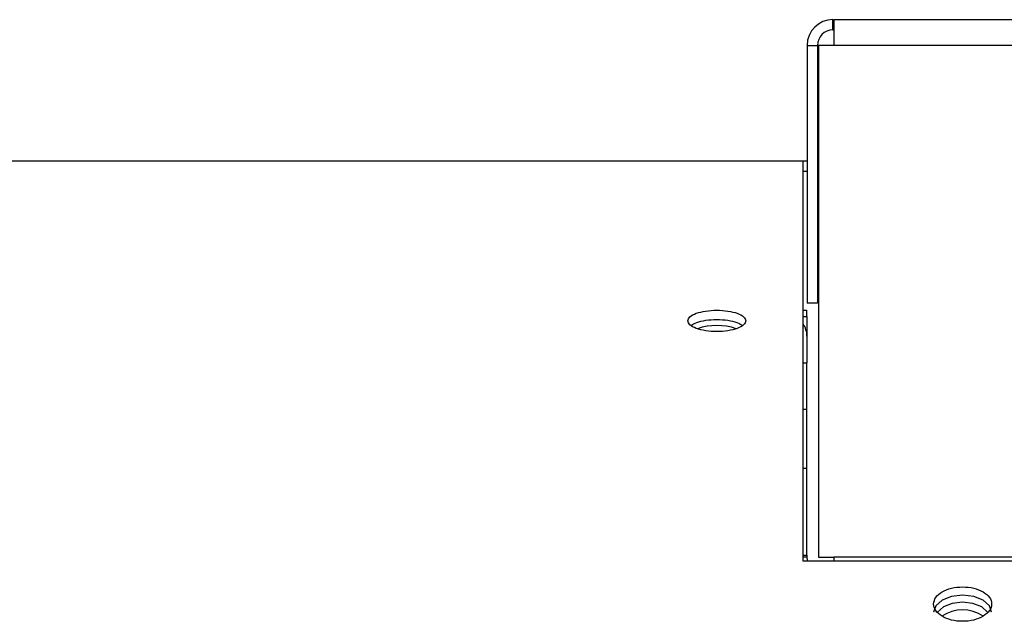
# Model space of a CAD drawing. Extents: x 5 to 297, y -3 to 205.
# Tile 18 of 31: x 83.46 to 94.4, y 176.86 to 183.55. Entities that reach past the tile are written whole.
import ezdxf

# ---------------------------------------------------------------- set-up
doc = ezdxf.new("R2010")
doc.units = 0
doc.layers.get('0').update_dxf_attribs({"linetype": 'CONTINUOUS'})

msp = doc.modelspace()

# ---------------------------------------------------------------- linework, layer by layer
at = {"color": 7, "linetype": 'CONTINUOUS'}
for p, q in [((92.492, 183.432), (92.492, 183.546)), ((92.492, 183.546), (92.503, 183.546)), ((106.789, 183.546), (92.503, 183.546)), ((92.503, 183.546), (92.503, 183.261)), ((92.492, 183.432), (92.503, 183.432)), ((92.206, 183.261), (92.32, 183.261)), ((92.206, 183.261), (92.206, 180.398)), ((92.32, 183.261), (92.32, 180.398)), ((92.331, 183.261), (92.331, 177.575)), ((92.503, 183.261), (92.331, 183.261)), ((106.789, 183.261), (92.503, 183.261)), ((92.16, 181.975), (64.203, 181.975)), ((92.16, 181.975), (92.16, 177.536)), ((92.206, 181.975), (92.16, 181.975)), ((92.331, 181.975), (92.32, 181.975)), ((92.206, 181.861), (92.16, 181.861)), ((92.331, 181.861), (92.32, 181.861)), ((92.32, 180.398), (92.206, 180.398)), ((92.16, 180.321), (92.203, 180.321)), ((92.203, 180.248), (92.203, 180.321)), ((92.16, 180.248), (92.203, 180.248)), ((92.203, 180.248), (92.203, 180.028)), ((92.203, 180.028), (92.203, 179.734)), ((92.16, 179.734), (92.203, 179.734)), ((92.203, 179.22), (92.203, 179.734)), ((92.16, 179.22), (92.203, 179.22)), ((92.203, 178.564), (92.203, 179.22)), ((92.16, 178.564), (92.203, 178.564)), ((92.203, 177.597), (92.203, 178.564)), ((92.16, 177.597), (92.203, 177.597)), ((92.16, 177.536), (107.132, 177.536)), ((92.203, 177.597), (92.203, 177.575)), ((92.331, 177.575), (92.503, 177.575)), ((106.789, 177.575), (92.503, 177.575)), ((92.503, 177.575), (92.503, 177.536))]:
    msp.add_line(p, q, dxfattribs=at)
at = {"color": 8, "linetype": 'CONTINUOUS'}
msp.add_line((92.203, 177.575), (92.16, 177.575), dxfattribs=at)
at = {"color": 7, "linetype": 'CONTINUOUS', "flags": 128}
for points in [[(92.203, 177.575), (92.207, 177.542), (92.208, 177.536)], [(94.253, 176.963), (94.253, 176.963), (94.23, 177.036), (94.159, 177.097), (94.055, 177.138), (93.932, 177.152), (93.808, 177.138), (93.705, 177.097), (93.634, 177.036), (93.61, 176.963), (93.61, 176.963)], [(94.208, 176.966), (94.144, 177.023), (94.047, 177.062), (93.932, 177.076), (93.817, 177.062), (93.72, 177.023), (93.655, 176.965), (93.654, 176.963)]]:
    msp.add_lwpolyline(points, dxfattribs=at)
at = {"color": 7, "linetype": 'CONTINUOUS'}
for centre, radius, start, end in [((92.492, 183.261), 0.286, 90, 180), ((92.492, 183.261), 0.171, 90, 180), ((91.203, 179.48), 0.669, 71.2395, 108.7158), ((91.951, 180.028), 0.253, 0.1774, 33.869), ((93.932, 176.574), 0.416, 56.4456, 123.5279)]:
    msp.add_arc(centre, radius, start, end, dxfattribs=at)
for points, knots in [([(90.882, 180.202), (90.886, 180.186), (90.895, 180.155), (90.971, 180.115), (91.076, 180.087), (91.203, 180.078), (91.33, 180.087), (91.436, 180.115), (91.51, 180.155), (91.532, 180.202), (91.51, 180.248), (91.436, 180.286), (91.33, 180.313), (91.203, 180.321), (91.076, 180.313), (90.971, 180.286), (90.895, 180.248), (90.886, 180.217), (90.882, 180.202)], [0, 0, 0, 0, 0.062494, 0.125124, 0.187609, 0.249956, 0.31239, 0.374786, 0.437419, 0.49998, 0.56269, 0.625173, 0.687735, 0.75, 0.812534, 0.874829, 0.937343, 1, 1, 1, 1]), ([(91.487, 180.148), (91.47, 180.158), (91.431, 180.182), (91.329, 180.206), (91.203, 180.214), (91.077, 180.206), (90.975, 180.182), (90.937, 180.158), (90.92, 180.148)], [0, 0, 0, 0, 0.142529, 0.321489, 0.499825, 0.678931, 0.857126, 1, 1, 1, 1]), ([(93.61, 177.055), (93.615, 177.03), (93.623, 176.98), (93.7, 176.916), (93.805, 176.872), (93.932, 176.858), (94.059, 176.872), (94.164, 176.916), (94.238, 176.98), (94.261, 177.055), (94.238, 177.131), (94.164, 177.193), (94.059, 177.236), (93.932, 177.249), (93.805, 177.236), (93.7, 177.193), (93.624, 177.131), (93.615, 177.08), (93.61, 177.055)], [0, 0, 0, 0, 0.062494, 0.125124, 0.187609, 0.249956, 0.31239, 0.374786, 0.437419, 0.49998, 0.56269, 0.625173, 0.687735, 0.75, 0.812534, 0.874829, 0.937343, 1, 1, 1, 1])]:
    msp.add_open_spline(points, degree=3, knots=knots, dxfattribs=at)

doc.saveas('drawing.dxf')
